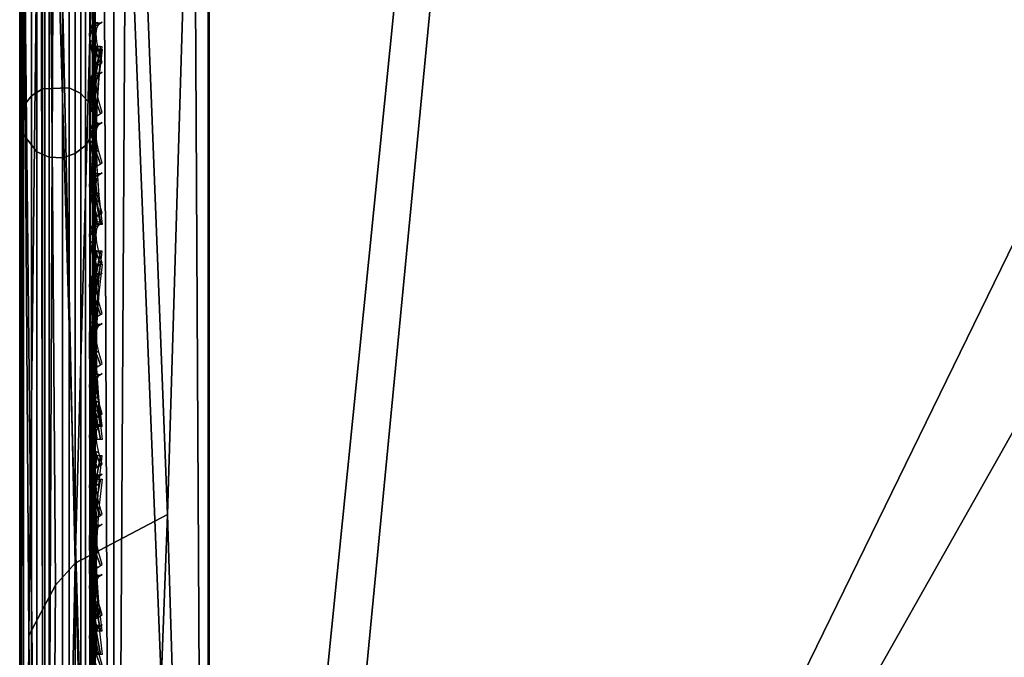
# Model space of a CAD drawing. Header units: inches. Extents: x 0 to 31.9, y -32.8 to 0.
# Tile 133 of 256: x 0 to 1.3, y -21 to -20.1. Entities that reach past the tile are written whole.
import ezdxf

# ---------------------------------------------------------------- set-up
doc = ezdxf.new("R2010")
doc.units = ezdxf.units.IN
doc.header["$LTSCALE"] = 0.03937
doc.header["$MEASUREMENT"] = 0
for name, color, linetype in [('A-FURN-3-ST', 151, 'Continuous'), ('A-FURN-3-ST-BK', 151, 'Continuous'), ('A-FURN-3-ST-SEAM', 250, 'Continuous'), ('A-FURN-3-STITCH', 15, 'Continuous')]:
    doc.layers.add(name, color=color, linetype=linetype)

msp = doc.modelspace()

# ---------------------------------------------------------------- meshes
at = {"layer": 'A-FURN-3-ST'}
mesh = msp.add_polyface(dxfattribs=at)
corners = [(0, -23.1604, 5.25), (0, -0.5005, 5.25), (0.0335, -23.1604, 5.125), (0.0471, -23.4405, 5.2201), (0.0121, -23.3915, 5.2691), (0.0121, -23.2855, 5.1981), (0.0472, -23.3121, 5.134), (0, -23.2561, 5.2691), (0, -23.3372, 5.3233), (0.073, -23.3237, 5.1059), (0.125, -23.1604, 5.0335), (0.1943, -23.3494, 5.0439), (0.25, -23.1604, 5), (0.2494, -23.3518, 5.0381), (0.2497, -22.7661, 17.9789), (0.25, -22.5516, 18), (0.1946, -22.7649, 17.9728), (0.125, -22.5516, 17.9665), (0.0731, -22.7518, 17.907), (0.0335, -22.5516, 17.875), (0.0473, -22.7459, 17.8771), (0.0121, -22.7323, 17.8091), (0.0121, -22.9061, 17.7562), (0.0472, -22.9326, 17.8203), (0.0121, -23.0662, 17.6707), (0.0471, -23.1047, 17.7283), (0.0121, -23.2066, 17.5555), (0.0471, -23.2556, 17.6045), (0.012, -23.3218, 17.4152), (0.047, -23.3794, 17.4537), (0, -23.3367, 17.2257), (0.012, -23.4075, 17.2551), (0, -23.2581, 17.3726), (0, -23.1524, 17.5012), (0, -23.0236, 17.6069), (0, -22.8767, 17.6853), (0, -22.7173, 17.7337), (0, -22.5516, 17.75), (0.1939, -23.3246, 17.6736), (0.2489, -23.3291, 17.6781), (0.1941, -23.1589, 17.8095), (0.2491, -23.1624, 17.8148), (0.1943, -22.9699, 17.9104), (0.2494, -22.9723, 17.9163), (0.073, -22.9442, 17.8484), (0.0729, -23.1216, 17.7536), (0.0728, -23.2771, 17.626), (0.0728, -23.4047, 17.4706), (0.1937, -23.4606, 17.508), (1.9696, -23.3764, 17.6781), (1.9799, -23.1488, 17.8528), (1.9921, -22.8839, 17.9626), (1.9787, -23.2079, 5), (0, -23.4104, 5.5002), (0, -23.3914, 5.4045), (0, -23.4016, 16.9007), (0, -0.2505, 5.5), (0, -23.3852, 17.0664)]
mesh.append_faces([[corners[k] for k in face] for face in [(0, 1, 2), (3, 4, 5, 6), (6, 5, 2), (2, 5, 0), (0, 5, 7), (7, 5, 8), (8, 5, 4), (6, 2, 9), (9, 2, 10), (9, 10, 11), (11, 10, 12), (11, 12, 13), (14, 15, 16), (16, 15, 17), (16, 17, 18), (18, 17, 19), (18, 19, 20), (20, 19, 21), (20, 21, 22, 23), (23, 22, 24, 25), (25, 24, 26, 27), (27, 26, 28, 29), (30, 31, 32), (32, 31, 28), (32, 28, 33), (33, 28, 26), (33, 26, 34), (34, 26, 24), (34, 24, 35), (35, 24, 22), (35, 22, 36), (36, 22, 21), (36, 21, 37), (37, 21, 19), (38, 39, 40), (40, 39, 41), (40, 41, 42), (42, 41, 43), (42, 43, 16), (16, 43, 14), (42, 16, 18, 44), (44, 18, 20, 23), (44, 23, 25, 45), (45, 25, 27, 46), (46, 27, 29, 47), (42, 44, 45, 40), (40, 45, 46, 38), (38, 46, 47, 48), (39, 49, 41), (41, 50, 43), (43, 51, 14), (52, 13, 12), (0, 53, 1), (7, 8, 0), (0, 8, 54), (0, 54, 53), (53, 55, 56), (55, 57, 37), (37, 57, 30), (37, 30, 32), (32, 33, 37), (37, 33, 34), (37, 34, 35), (35, 36, 37)]])
mesh = msp.add_polyface(dxfattribs=at)
corners = [(13.0748, -2.4795, 18), (13.1341, -2.201, 17.9625), (10.9613, -2.0663, 18), (11.0109, -1.786, 17.9625), (8.8349, -1.7261, 18), (8.8748, -1.4442, 17.9625), (6.698, -1.4591, 18), (6.7281, -1.176, 17.9625), (4.5532, -1.2657, 18), (4.5735, -0.9817, 17.9625), (2.403, -1.1461, 18), (13.296, -1.4403, 17.1847), (13.3037, -1.4036, 16.9), (11.1463, -1.02, 17.1847), (11.1526, -0.9831, 16.9), (0.2502, -0.8859, 17.9788), (0.25, -1.1005, 18), (13.2732, -1.5477, 17.45), (11.1272, -1.1283, 17.45), (13.2368, -1.7187, 17.6778), (11.0968, -1.3004, 17.6778), (8.9682, -0.7828, 17.45), (8.9438, -0.9559, 17.6778), (13.1894, -1.9416, 17.8526), (11.0572, -1.5248, 17.8526), (8.9119, -1.1815, 17.8526), (6.7561, -0.9121, 17.8526), (13.3037, -1.4036, 5.5), (11.1526, -0.9831, 5.5), (13.1995, -1.8926, 5), (11.0655, -1.4755, 5), (13.2394, -1.7055, 5.0381), (11.0989, -1.287, 5.0381), (11.1272, -1.1273, 5.1464), (13.2732, -1.5468, 5.1464), (11.1461, -1.0206, 5.3087), (13.2958, -1.4408, 5.3087), (8.9184, -1.1319, 5), (8.9452, -0.9425, 5.0381), (8.968, -0.7818, 5.1464), (15.318, -2.3829, 5), (8.8263, -24.1308, 5), (7.1307, -23.7908, 5), (5.4222, -23.5234, 5), (3.7038, -23.3289, 5), (6.7607, -0.8624, 5), (4.595, -0.6671, 5), (1.9787, -23.2079, 5), (2.424, -0.5465, 5), (0.25, -23.1604, 5), (0.25, -0.5005, 5), (0.0335, -23.1604, 5.125), (0, -0.5005, 5.25), (0.0335, -0.5005, 5.125), (0.125, -23.1604, 5.0335), (0.125, -0.5005, 5.0335), (0.0335, -1.1005, 17.875), (0.0122, -0.9197, 17.8092), (0, -1.1005, 17.75), (0.25, -22.5516, 18), (0.125, -22.5516, 17.9665), (0.125, -1.1005, 17.9665), (0.0335, -22.5516, 17.875), (0, -22.5516, 17.75), (0, -23.4104, 5.5002), (0, -0.2505, 5.5), (0, -23.4016, 16.9007), (0, -0.2505, 16.9), (8.958, -23.5365, 18), (15.1728, -2.965, 18), (7.2364, -23.1913, 18), (5.5016, -22.9198, 18), (3.7568, -22.7225, 18), (2.0052, -22.5997, 18)]
mesh.append_faces([[corners[k] for k in face] for face in [(0, 1, 2), (2, 1, 3), (2, 3, 4), (4, 3, 5), (4, 5, 6), (6, 5, 7), (6, 7, 8), (8, 7, 9), (8, 9, 10), (11, 12, 13), (13, 12, 14), (15, 16, 10), (17, 11, 13, 18), (19, 17, 18, 20), (20, 18, 21, 22), (23, 19, 20, 24), (24, 20, 22, 25), (1, 23, 24, 3), (3, 24, 25, 5), (5, 25, 26, 7), (12, 27, 14), (14, 27, 28), (29, 30, 31), (31, 30, 32), (31, 32, 33, 34), (34, 33, 35, 36), (36, 35, 27), (27, 35, 28), (30, 37, 32), (32, 37, 38), (32, 38, 39, 33), (40, 41, 29), (29, 42, 30), (30, 43, 37), (37, 44, 45), (45, 44, 46), (46, 47, 48), (48, 49, 50), (51, 52, 53), (51, 53, 54), (54, 53, 55), (54, 55, 49), (49, 55, 50), (56, 57, 58), (59, 16, 60), (60, 16, 61), (60, 61, 62), (62, 61, 56), (62, 56, 63), (63, 56, 58), (52, 64, 65), (65, 66, 67), (67, 66, 63), (67, 63, 58), (68, 69, 0), (70, 0, 2), (71, 2, 4), (72, 4, 6), (72, 6, 8), (72, 8, 73), (73, 8, 10), (73, 10, 59), (59, 10, 16)]])
mesh = msp.add_polyface(dxfattribs=at)
corners = [(8.9184, -1.1319, 5), (5.4222, -23.5234, 5), (3.7038, -23.3289, 5), (4.595, -0.6671, 5), (1.9787, -23.2079, 5), (2.424, -0.5465, 5), (0.25, -23.1604, 5), (7.0449, -24.2745, 16.9008), (7.0512, -24.2374, 17.1854), (5.3573, -24.0103, 16.9008), (5.3619, -23.9729, 17.1854), (3.6599, -23.8182, 16.9008), (3.6628, -23.7807, 17.1854), (1.956, -23.6986, 16.9008), (1.9571, -23.6609, 17.1854), (0.2485, -23.6516, 16.9008), (0.2486, -23.5676, 17.3215), (1.9617, -23.551, 17.4505), (0.2487, -23.4659, 17.5116), (1.9696, -23.3764, 17.6781), (0.2491, -23.1624, 17.8148), (1.9799, -23.1488, 17.8528), (0.2494, -22.9723, 17.9163), (1.9921, -22.8839, 17.9626), (0.2497, -22.7661, 17.9789), (2.0052, -22.5997, 18), (0.25, -22.5516, 18), (5.4641, -23.2019, 17.9626), (7.2364, -23.1913, 18), (5.5016, -22.9198, 18), (3.7315, -23.0059, 17.9626), (3.7568, -22.7225, 18), (7.1404, -23.7326, 17.8528), (7.1867, -23.4715, 17.9626), (5.4291, -23.4648, 17.8528), (3.7079, -23.2701, 17.8528), (7.1007, -23.9569, 17.6781), (5.3991, -23.6906, 17.6781), (3.6877, -23.4969, 17.6781), (7.0703, -24.1291, 17.4505), (5.3761, -23.8639, 17.4505), (3.6723, -23.6711, 17.4505), (7.0434, -24.2832, 5.5004), (5.3561, -24.019, 5.5004), (3.6592, -23.827, 5.5004), (1.9556, -23.7073, 5.5004), (0.2485, -23.6604, 5.5004), (7.0499, -24.2458, 5.3089), (5.361, -23.9814, 5.3089), (3.6624, -23.7891, 5.3089), (1.9571, -23.6694, 5.3089), (0.2486, -23.6223, 5.309), (1.9621, -23.5612, 5.1466), (0.2489, -23.5141, 5.1466), (1.9697, -23.3991, 5.0381), (0.2494, -23.3518, 5.0381), (3.6866, -23.5196, 5.0381), (3.672, -23.6812, 5.1466), (5.3968, -23.7131, 5.0381), (5.3753, -23.874, 5.1466), (7.1307, -23.7908, 5), (7.0972, -23.9793, 5.0381), (7.0688, -24.1391, 5.1466), (8.8349, -1.7261, 18)]
mesh.append_faces([[corners[k] for k in face] for face in [(0, 1, 2), (3, 2, 4), (5, 4, 6), (7, 8, 9), (9, 8, 10), (9, 10, 11), (11, 10, 12), (11, 12, 13), (13, 12, 14), (13, 14, 15), (16, 14, 17), (18, 17, 19), (20, 19, 21), (22, 21, 23), (24, 23, 25), (24, 25, 26), (27, 28, 29), (27, 29, 30), (30, 29, 31), (30, 31, 23), (23, 31, 25), (32, 33, 27, 34), (34, 27, 30, 35), (35, 30, 23, 21), (36, 32, 34, 37), (37, 34, 35, 38), (38, 35, 21, 19), (39, 36, 37, 40), (40, 37, 38, 41), (41, 38, 19, 17), (8, 39, 40, 10), (10, 40, 41, 12), (12, 41, 17, 14), (42, 7, 43), (43, 7, 9), (43, 9, 44), (44, 9, 11), (44, 11, 45), (45, 11, 13), (45, 13, 46), (47, 42, 43), (47, 43, 48), (48, 43, 44), (48, 44, 49), (49, 44, 45), (49, 45, 50), (50, 45, 46), (50, 51, 52), (52, 53, 54), (54, 55, 4), (4, 2, 54), (54, 2, 56), (54, 56, 57, 52), (52, 57, 49, 50), (2, 1, 56), (56, 1, 58), (56, 58, 59, 57), (57, 59, 48, 49), (1, 60, 58), (58, 60, 61), (58, 61, 62, 59), (59, 62, 47, 48), (29, 63, 31)]])
at = {"layer": 'A-FURN-3-ST-BK'}
mesh = msp.add_polyface(dxfattribs=at)
corners = [(3.78, -19.0905, 18.6366), (2.0182, -18.9594, 18.4537), (2.0172, -18.9762, 18.6366), (0.2514, -18.9131, 18.5229), (0.2513, -18.9315, 18.6366), (3.7554, -19.3899, 18.0337), (1.9967, -19.4568, 18), (2.0046, -19.2764, 18.0337), (0.25, -19.4125, 18), (0.2503, -19.298, 18.0133), (0.2506, -19.1897, 18.0524), (2.0114, -19.1203, 18.1304), (0.2509, -19.0931, 18.1153), (0.2511, -19.0136, 18.1986), (2.0162, -19.0097, 18.277), (0.2513, -18.9552, 18.2979), (0.2514, -18.921, 18.4079), (3.7403, -19.5698, 18), (2.0052, -22.5997, 18), (0.25, -22.5516, 18), (1.9926, -22.884, 17.9626), (0.2506, -22.9724, 17.9164), (0.2503, -22.7661, 17.9788), (3.7568, -22.7225, 18), (0.1951, -22.7673, 17.9848), (0.1952, -19.2994, 18.0192), (0.1961, -18.919, 18.5226), (0.1961, -18.9268, 18.409), (0.196, -18.9606, 18.3003), (0.1959, -19.0183, 18.2022), (0.1957, -19.097, 18.1199), (0.1955, -19.1924, 18.0578), (0.2515, -22.5979, 31.5464), (0.1959, -20.7704, 25.0899), (0.2514, -22.7112, 31.8491), (0.196, -22.7165, 31.8465), (0.2513, -22.8715, 32.1296), (1.9992, -22.7791, 31.8907), (2.0044, -22.646, 31.5464), (3.7538, -22.7687, 31.5464)]
mesh.append_faces([[corners[k] for k in face] for face in [(0, 1, 2), (2, 1, 3), (2, 3, 4), (5, 6, 7), (8, 9, 6), (6, 9, 7), (9, 10, 7), (7, 10, 11), (10, 12, 11), (11, 12, 13), (11, 13, 14), (14, 13, 15), (14, 15, 16), (14, 16, 1), (1, 16, 3), (17, 18, 6), (6, 18, 19), (6, 19, 8), (20, 21, 22), (20, 22, 18), (18, 22, 19), (18, 23, 20), (24, 19, 22), (9, 8, 25), (26, 4, 3), (27, 3, 16), (28, 16, 15), (29, 15, 13), (30, 13, 12), (31, 12, 10), (25, 10, 9), (32, 4, 33), (34, 32, 35), (35, 36, 34), (36, 37, 34), (34, 37, 38), (34, 38, 32), (37, 39, 38), (38, 0, 2), (38, 2, 32), (32, 2, 4)]])
mesh = msp.add_polyface(dxfattribs=at)
corners = [(0.0474, -22.7863, 18.0803), (0.0122, -22.7998, 18.1485), (0.0335, -22.5516, 18.125), (0, -22.5516, 18.25), (0, -22.8148, 18.224), (0.0733, -22.7803, 18.0505), (0.125, -22.5516, 18.0335), (0.1951, -22.7673, 17.9848), (0.25, -22.5516, 18), (0, -19.4125, 18.25), (0.0335, -19.4125, 18.125), (0.125, -19.4125, 18.0335), (0.25, -19.4125, 18), (0.1952, -19.2994, 18.0192), (0.0733, -19.3148, 18.0844), (0.0475, -19.3217, 18.1139), (0.0122, -19.3376, 18.1816), (0, -19.3011, 18.2762), (0.0122, -19.2667, 18.2072), (0.1959, -20.7704, 25.0899), (0.2513, -18.9315, 18.6366), (0.1258, -18.9633, 18.6276), (0.0737, -20.8347, 25.0716), (0.0337, -19.0514, 18.6026), (0.0475, -20.8641, 25.0633), (0.0122, -20.9311, 25.0443), (0.0337, -22.7178, 31.5124), (0, -22.8384, 31.4781), (0, -19.172, 18.5683), (0.1258, -22.6297, 31.5374), (0.2515, -22.5979, 31.5464), (0.196, -22.7165, 31.8465), (0.0737, -22.777, 31.8182), (0.0477, -22.8046, 31.8052)]
mesh.append_faces([[corners[k] for k in face] for face in [(0, 1, 2), (2, 1, 3), (3, 1, 4), (0, 2, 5), (5, 2, 6), (5, 6, 7), (7, 6, 8), (3, 9, 2), (2, 9, 10), (2, 10, 6), (6, 10, 11), (6, 11, 8), (8, 11, 12), (13, 12, 11), (13, 11, 14), (14, 11, 10), (14, 10, 15), (15, 10, 16), (10, 9, 16), (16, 9, 17), (16, 17, 18), (19, 20, 21), (19, 21, 22), (22, 21, 23), (22, 23, 24), (24, 23, 25), (24, 25, 26), (26, 25, 27), (27, 25, 28), (28, 25, 23), (24, 26, 22), (22, 26, 29), (22, 29, 19), (19, 29, 30), (31, 30, 29), (31, 29, 32), (32, 29, 26), (32, 26, 33), (4, 27, 3), (3, 27, 9), (9, 27, 28)]])
at = {"layer": 'A-FURN-3-ST-SEAM'}
mesh = msp.add_polyface(dxfattribs=at)
corners = [(0.0734, -8.2503, 17.8563), (0.0872, -8.2503, 17.8675), (0.0872, -15.4006, 17.8675), (0.0734, -15.4006, 17.8563), (0.0872, -22.5508, 17.8675), (0.0734, -22.5508, 17.8563), (0.0872, -22.7272, 17.8512), (0.0734, -22.7251, 17.8401), (0.1, -22.7329, 17.8831), (0.0965, -22.7299, 17.866), (0.1, -22.5508, 17.9), (0.0965, -22.5508, 17.8826), (0.1, -15.4006, 17.9), (0.0965, -15.4006, 17.8826), (0.1, -8.2503, 17.9), (0.0965, -8.2503, 17.8826), (0.0567, -22.7241, 17.8344), (0.0567, -22.5508, 17.8505), (0.0567, -15.4006, 17.8505), (0.0567, -8.2503, 17.8505), (0.0228, -8.2503, 17.8588), (0.039, -8.2503, 17.8515), (0.039, -15.4006, 17.8515), (0.0228, -15.4006, 17.8588), (0.039, -22.5508, 17.8515), (0.0228, -22.5508, 17.8588), (0.039, -22.7242, 17.8354), (0.0228, -22.7256, 17.8426), (0.0019, -22.7307, 17.8701), (0.0019, -22.5508, 17.8868), (0.0019, -15.4006, 17.8868), (0.0019, -8.2503, 17.8868), (0.0051, -8.2503, 17.9217), (0.0003, -8.2503, 17.9045), (0.0003, -15.4006, 17.9045), (0.0051, -15.4006, 17.9217), (0.0003, -22.5508, 17.9045), (0.0051, -22.5508, 17.9217), (0.0003, -22.7339, 17.8875), (0.0051, -22.737, 17.9044), (0.0655, -22.7417, 17.9294), (0.0812, -22.7402, 17.9214), (0.0812, -22.5508, 17.939), (0.0655, -22.5508, 17.9472), (0.0812, -15.4006, 17.939), (0.0655, -15.4006, 17.9472), (0.0812, -8.2503, 17.939), (0.0655, -8.2503, 17.9472), (0.0929, -22.7377, 17.9082), (0.0929, -22.5508, 17.9255), (0.0929, -15.4006, 17.9255), (0.0929, -8.2503, 17.9255), (0.0304, -8.2503, 17.9459), (0.0304, -15.4006, 17.9459), (0.0304, -22.5508, 17.9459), (0.0304, -22.7414, 17.9282), (0.0155, -8.2503, 17.9362), (0.0155, -15.4006, 17.9362), (0.0155, -22.5508, 17.9362), (0.0155, -22.7397, 17.9187)]
mesh.append_faces([[corners[k] for k in face] for face in [(0, 1, 2, 3), (3, 2, 4, 5), (5, 4, 6, 7), (8, 9, 10), (10, 9, 11), (10, 11, 12), (12, 11, 13), (12, 13, 14), (14, 13, 15), (7, 16, 17, 5), (5, 17, 18, 3), (3, 18, 19, 0), (20, 21, 22, 23), (23, 22, 24, 25), (25, 24, 26, 27), (27, 28, 29, 25), (25, 29, 30, 23), (23, 30, 31, 20), (32, 33, 34, 35), (35, 34, 36, 37), (37, 36, 38, 39), (40, 41, 42, 43), (43, 42, 44, 45), (45, 44, 46, 47), (41, 48, 49, 42), (42, 49, 50, 44), (44, 50, 51, 46), (48, 8, 49), (49, 8, 10), (49, 10, 50), (50, 10, 12), (50, 12, 51), (51, 12, 14), (47, 52, 53, 45), (45, 53, 54, 43), (43, 54, 55, 40), (52, 56, 57, 53), (53, 57, 58, 54), (54, 58, 59, 55), (56, 32, 35, 57), (57, 35, 37, 58), (58, 37, 39, 59), (1, 15, 13, 2), (2, 13, 11, 4), (4, 11, 9, 6), (21, 19, 18, 22), (22, 18, 17, 24), (24, 17, 16, 26), (33, 31, 30, 34), (34, 30, 29, 36), (36, 29, 28, 38)]])
mesh = msp.add_polyface(dxfattribs=at)
corners = [(0.0872, -20.2804, 22.9037), (0.0734, -20.2912, 22.9006), (0.0734, -19.0691, 18.5973), (0.0872, -19.0582, 18.6004), (0.0872, -19.3287, 18.142), (0.0734, -19.3313, 18.153), (0.0734, -19.4118, 18.1437), (0.0872, -19.4118, 18.1325), (0.0734, -21.5045, 18.1437), (0.0872, -21.5045, 18.1325), (0.039, -21.5045, 18.1485), (0.0567, -21.5045, 18.1495), (0.0567, -19.4118, 18.1495), (0.039, -19.4118, 18.1485), (0.0567, -19.3326, 18.1586), (0.039, -19.3324, 18.1576), (0.039, -19.0737, 18.596), (0.0567, -19.0746, 18.5957), (0.0567, -20.2968, 22.899), (0.039, -20.2958, 22.8993), (0.0228, -20.2887, 22.9013), (0.0228, -19.0666, 18.598), (0.0228, -19.3307, 18.1505), (0.0228, -19.4118, 18.1412), (0.0228, -21.5045, 18.1412), (0.0003, -21.5045, 18.0955), (0.0019, -21.5045, 18.1132), (0.0019, -19.4118, 18.1132), (0.0003, -19.4118, 18.0955), (0.0019, -19.3244, 18.1232), (0.0003, -19.3204, 18.106), (0.0003, -19.0226, 18.6105), (0.0019, -19.0397, 18.6057), (0.0019, -20.2618, 22.9089), (0.0003, -20.2448, 22.9138), (0.0051, -20.2283, 22.9185), (0.0051, -19.0061, 18.6152), (0.0051, -19.3165, 18.0892), (0.0051, -19.4118, 18.0783), (0.0051, -21.5045, 18.0783), (0.0812, -21.5045, 18.061), (0.0655, -21.5045, 18.0528), (0.0655, -19.4118, 18.0528), (0.0812, -19.4118, 18.061), (0.0812, -18.9895, 18.6199), (0.0655, -18.9816, 18.6222), (0.0655, -20.2038, 22.9254), (0.0812, -20.2116, 22.9232), (0.0929, -20.2246, 22.9195), (0.0929, -19.0024, 18.6163), (0.0929, -19.4118, 18.0745), (0.0929, -21.5045, 18.0745), (0.1, -19.4118, 18.1), (0.1, -19.3214, 18.1104), (0.1, -19.027, 18.6093), (0.1, -20.2491, 22.9125), (0.0965, -19.4118, 18.1174), (0.1, -21.5045, 18.1), (0.0965, -19.3253, 18.1273), (0.0965, -19.0437, 18.6045), (0.0965, -20.2658, 22.9078), (0.0304, -20.205, 22.9251), (0.0304, -18.9829, 18.6218), (0.0304, -19.4118, 18.0541), (0.0304, -21.5045, 18.0541), (0.0155, -20.2143, 22.9224), (0.0155, -18.9922, 18.6192), (0.0155, -19.4118, 18.0638), (0.0155, -21.5045, 18.0638), (0.0965, -21.5045, 18.1174)]
mesh.append_faces([[corners[k] for k in face] for face in [(0, 1, 2, 3), (4, 5, 6, 7), (7, 6, 8, 9), (10, 11, 12, 13), (13, 12, 14, 15), (16, 17, 18, 19), (19, 20, 21, 16), (15, 22, 23, 13), (13, 23, 24, 10), (25, 26, 27, 28), (28, 27, 29, 30), (31, 32, 33, 34), (34, 35, 36, 31), (30, 37, 38, 28), (28, 38, 39, 25), (40, 41, 42, 43), (44, 45, 46, 47), (47, 48, 49, 44), (43, 50, 51, 40), (52, 51, 50), (52, 50, 53), (54, 49, 55), (55, 49, 48), (56, 57, 52), (56, 52, 58), (59, 54, 60), (60, 54, 55), (61, 46, 45, 62), (63, 42, 41, 64), (65, 61, 62, 66), (67, 63, 64, 68), (35, 65, 66, 36), (38, 67, 68, 39), (20, 33, 32, 21), (22, 29, 27, 23), (23, 27, 26, 24), (1, 18, 17, 2), (5, 14, 12, 6), (6, 12, 11, 8), (60, 0, 3, 59), (58, 4, 7, 56), (56, 7, 9, 69)]])
mesh = msp.add_polyface(dxfattribs=at)
corners = [(0.0872, -22.7246, 31.5102), (0.0734, -22.7354, 31.5071), (0.0734, -20.2912, 22.9006), (0.0872, -20.2804, 22.9037), (0.0872, -21.5045, 18.1325), (0.0734, -21.5045, 18.1437), (0.0734, -22.5508, 18.1437), (0.0872, -22.5508, 18.1325), (0.039, -22.5508, 18.1485), (0.0567, -22.5508, 18.1495), (0.0567, -21.5045, 18.1495), (0.039, -21.5045, 18.1485), (0.039, -20.2958, 22.8993), (0.0567, -20.2968, 22.899), (0.0567, -22.741, 31.5055), (0.039, -22.74, 31.5058), (0.0228, -22.733, 31.5078), (0.0228, -20.2887, 22.9013), (0.0228, -21.5045, 18.1412), (0.0228, -22.5508, 18.1412), (0.0003, -22.5508, 18.0955), (0.0019, -22.5508, 18.1132), (0.0019, -21.5045, 18.1132), (0.0003, -21.5045, 18.0955), (0.0003, -20.2448, 22.9138), (0.0019, -20.2618, 22.9089), (0.0019, -22.7061, 31.5155), (0.0003, -22.689, 31.5203), (0.0051, -22.6725, 31.525), (0.0051, -20.2283, 22.9185), (0.0051, -21.5045, 18.0783), (0.0051, -22.5508, 18.0783), (0.0812, -22.6941, 18.052), (0.0655, -22.6931, 18.0439), (0.0655, -22.5508, 18.0528), (0.0812, -22.5508, 18.061), (0.0655, -21.5045, 18.0528), (0.0812, -21.5045, 18.061), (0.0812, -20.2116, 22.9232), (0.0655, -20.2038, 22.9254), (0.0655, -22.648, 31.532), (0.0812, -22.6559, 31.5297), (0.0929, -22.6688, 31.526), (0.0929, -20.2246, 22.9195), (0.0929, -21.5045, 18.0745), (0.0929, -22.5508, 18.0745), (0.0929, -22.6958, 18.0654), (0.1, -22.5508, 18.1), (0.1, -21.5045, 18.1), (0.1, -19.4118, 18.1), (0.1, -20.2491, 22.9125), (0.1, -22.6934, 31.5191), (0.0965, -22.5508, 18.1174), (0.1, -22.699, 18.0907), (0.0965, -21.5045, 18.1174), (0.0965, -19.4118, 18.1174), (0.0965, -20.2658, 22.9078), (0.0965, -22.7101, 31.5143), (0.0304, -22.6493, 31.5316), (0.0304, -20.205, 22.9251), (0.0304, -21.5045, 18.0541), (0.0304, -22.5508, 18.0541), (0.0304, -22.6933, 18.0452), (0.0155, -22.6586, 31.529), (0.0155, -20.2143, 22.9224), (0.0155, -21.5045, 18.0638), (0.0155, -22.5508, 18.0638), (0.0155, -22.6945, 18.0548)]
mesh.append_faces([[corners[k] for k in face] for face in [(0, 1, 2, 3), (4, 5, 6, 7), (8, 9, 10, 11), (12, 13, 14, 15), (15, 16, 17, 12), (11, 18, 19, 8), (20, 21, 22, 23), (24, 25, 26, 27), (27, 28, 29, 24), (23, 30, 31, 20), (32, 33, 34, 35), (35, 34, 36, 37), (38, 39, 40, 41), (41, 42, 43, 38), (37, 44, 45, 35), (35, 45, 46, 32), (47, 46, 45), (47, 45, 48), (48, 45, 44), (48, 44, 49), (50, 43, 51), (51, 43, 42), (52, 53, 47), (52, 47, 54), (54, 47, 48), (54, 48, 55), (56, 50, 57), (57, 50, 51), (58, 40, 39, 59), (60, 36, 34, 61), (61, 34, 33, 62), (63, 58, 59, 64), (65, 60, 61, 66), (66, 61, 62, 67), (28, 63, 64, 29), (30, 65, 66, 31), (16, 26, 25, 17), (18, 22, 21, 19), (1, 14, 13, 2), (5, 10, 9, 6), (57, 0, 3, 56), (54, 4, 7, 52)]])
at = {"layer": 'A-FURN-3-STITCH'}
mesh = msp.add_polymesh((7, 4), dxfattribs=at)
for k, corner in enumerate([(0.1093, -20.1166, 22.6072), (0.1071, -20.1181, 22.6069), (0.1028, -20.1209, 22.6062), (0.1007, -20.1223, 22.6059), (0.105, -20.1193, 22.646), (0.1003, -20.1171, 22.6465), (0.096, -20.1199, 22.6458), (0.0964, -20.125, 22.6446), (0.1024, -20.1245, 22.6847), (0.0977, -20.1223, 22.6852), (0.0934, -20.1251, 22.6845), (0.0938, -20.1302, 22.6833), (0.1016, -20.1323, 22.723), (0.0969, -20.13, 22.7235), (0.0926, -20.1329, 22.7228), (0.0929, -20.1379, 22.7216), (0.1024, -20.1425, 22.7607), (0.0977, -20.1403, 22.7612), (0.0934, -20.1431, 22.7606), (0.0938, -20.1482, 22.7594), (0.105, -20.1551, 22.7976), (0.1003, -20.1529, 22.7981), (0.096, -20.1557, 22.7975), (0.0964, -20.1608, 22.7963), (0.1093, -20.1701, 22.8335), (0.1071, -20.1714, 22.8332), (0.1028, -20.1743, 22.8325), (0.1007, -20.1757, 22.8321)]):
    mesh.set_mesh_vertex(divmod(k, 4), corner)
mesh = msp.add_polymesh((7, 4), dxfattribs=at)
for k, corner in enumerate([(0.1093, -20.1493, 17.9558), (0.1071, -20.1492, 17.9543), (0.1028, -20.1492, 17.9514), (0.1007, -20.1492, 17.9499), (0.105, -20.1877, 17.9615), (0.1003, -20.1877, 17.9637), (0.096, -20.1877, 17.9608), (0.0964, -20.1876, 17.9556), (0.1024, -20.2266, 17.9646), (0.0977, -20.2266, 17.9669), (0.0934, -20.2266, 17.964), (0.0938, -20.2265, 17.9588), (0.1016, -20.2657, 17.9652), (0.0969, -20.2657, 17.9675), (0.0926, -20.2657, 17.9646), (0.0929, -20.2656, 17.9594), (0.1024, -20.3047, 17.9633), (0.0977, -20.3048, 17.9656), (0.0934, -20.3047, 17.9627), (0.0938, -20.3046, 17.9575), (0.105, -20.3435, 17.9589), (0.1003, -20.3435, 17.9611), (0.096, -20.3435, 17.9582), (0.0964, -20.3434, 17.953), (0.1093, -20.3817, 17.9519), (0.1071, -20.3817, 17.9505), (0.1028, -20.3817, 17.9476), (0.1007, -20.3816, 17.9461)]):
    mesh.set_mesh_vertex(divmod(k, 4), corner)
mesh = msp.add_polymesh((7, 4), dxfattribs=at)
for k, corner in enumerate([(0.1007, -20.1528, 18.0526), (0.1028, -20.1528, 18.0512), (0.1071, -20.1528, 18.0483), (0.1093, -20.1528, 18.0468), (0.0964, -20.1911, 18.0463), (0.096, -20.1911, 18.0411), (0.1003, -20.1911, 18.0382), (0.105, -20.1911, 18.0404), (0.0938, -20.23, 18.0424), (0.0934, -20.23, 18.0372), (0.0977, -20.2299, 18.0343), (0.1024, -20.23, 18.0366), (0.0929, -20.269, 18.0411), (0.0926, -20.269, 18.0359), (0.0969, -20.269, 18.033), (0.1016, -20.269, 18.0353), (0.0938, -20.3081, 18.0424), (0.0934, -20.3081, 18.0372), (0.0977, -20.3081, 18.0343), (0.1024, -20.3081, 18.0365), (0.0964, -20.3469, 18.0461), (0.096, -20.3469, 18.0409), (0.1003, -20.3469, 18.038), (0.105, -20.3469, 18.0403), (0.1007, -20.3853, 18.0524), (0.1028, -20.3853, 18.0509), (0.1071, -20.3853, 18.048), (0.1093, -20.3853, 18.0466)]):
    mesh.set_mesh_vertex(divmod(k, 4), corner)
mesh = msp.add_polymesh((7, 4), dxfattribs=at)
for k, corner in enumerate([(0.1093, -20.1833, 22.8419), (0.1071, -20.1847, 22.8416), (0.1028, -20.1876, 22.8409), (0.1007, -20.189, 22.8406), (0.105, -20.1859, 22.8807), (0.1003, -20.1837, 22.8812), (0.096, -20.1866, 22.8806), (0.0964, -20.1916, 22.8794), (0.1024, -20.1912, 22.9194), (0.0977, -20.189, 22.9199), (0.0934, -20.1918, 22.9192), (0.0938, -20.1969, 22.918), (0.1016, -20.1989, 22.9577), (0.0969, -20.1967, 22.9582), (0.0926, -20.1995, 22.9575), (0.0929, -20.2046, 22.9563), (0.1024, -20.2091, 22.9954), (0.0977, -20.2069, 22.9959), (0.0934, -20.2098, 22.9953), (0.0938, -20.2148, 22.9941), (0.105, -20.2218, 23.0323), (0.1003, -20.2195, 23.0329), (0.096, -20.2224, 23.0322), (0.0964, -20.2274, 23.031), (0.1093, -20.2367, 23.0682), (0.1071, -20.2381, 23.0679), (0.1028, -20.2409, 23.0672), (0.1007, -20.2424, 23.0669)]):
    mesh.set_mesh_vertex(divmod(k, 4), corner)
mesh = msp.add_polymesh((7, 4), dxfattribs=at)
for k, corner in enumerate([(0.1093, -20.2499, 23.0767), (0.1071, -20.2514, 23.0763), (0.1028, -20.2542, 23.0756), (0.1007, -20.2556, 23.0753), (0.105, -20.2526, 23.1154), (0.1003, -20.2504, 23.116), (0.096, -20.2532, 23.1153), (0.0964, -20.2583, 23.1141), (0.1024, -20.2578, 23.1541), (0.0977, -20.2556, 23.1546), (0.0934, -20.2585, 23.1539), (0.0938, -20.2635, 23.1528), (0.1016, -20.2656, 23.1924), (0.0969, -20.2634, 23.1929), (0.0926, -20.2662, 23.1923), (0.0929, -20.2713, 23.1911), (0.1024, -20.2758, 23.2301), (0.0977, -20.2736, 23.2307), (0.0934, -20.2764, 23.23), (0.0938, -20.2815, 23.2288), (0.105, -20.2884, 23.2671), (0.1003, -20.2862, 23.2676), (0.096, -20.2891, 23.2669), (0.0964, -20.2941, 23.2657), (0.1093, -20.3034, 23.3029), (0.1071, -20.3048, 23.3026), (0.1028, -20.3076, 23.3019), (0.1007, -20.3091, 23.3016)]):
    mesh.set_mesh_vertex(divmod(k, 4), corner)
mesh = msp.add_polymesh((7, 4), dxfattribs=at)
for k, corner in enumerate([(0.1093, -20.3166, 23.3114), (0.1071, -20.318, 23.311), (0.1028, -20.3209, 23.3104), (0.1007, -20.3223, 23.31), (0.105, -20.3193, 23.3502), (0.1003, -20.3171, 23.3507), (0.096, -20.3199, 23.35), (0.0964, -20.325, 23.3488), (0.1024, -20.3245, 23.3888), (0.0977, -20.3223, 23.3893), (0.0934, -20.3251, 23.3887), (0.0938, -20.3302, 23.3875), (0.1016, -20.3322, 23.4271), (0.0969, -20.33, 23.4277), (0.0926, -20.3329, 23.427), (0.0929, -20.3379, 23.4258), (0.1024, -20.3425, 23.4649), (0.0977, -20.3402, 23.4654), (0.0934, -20.3431, 23.4647), (0.0938, -20.3481, 23.4635), (0.105, -20.3551, 23.5018), (0.1003, -20.3529, 23.5023), (0.096, -20.3557, 23.5016), (0.0964, -20.3608, 23.5004), (0.1093, -20.37, 23.5377), (0.1071, -20.3714, 23.5373), (0.1028, -20.3743, 23.5367), (0.1007, -20.3757, 23.5363)]):
    mesh.set_mesh_vertex(divmod(k, 4), corner)
mesh = msp.add_polymesh((7, 4), dxfattribs=at)
for k, corner in enumerate([(0.1093, -20.3833, 23.5461), (0.1071, -20.3847, 23.5458), (0.1028, -20.3875, 23.5451), (0.1007, -20.3889, 23.5448), (0.105, -20.3859, 23.5849), (0.1003, -20.3837, 23.5854), (0.096, -20.3866, 23.5847), (0.0964, -20.3916, 23.5835), (0.1024, -20.3912, 23.6235), (0.0977, -20.3889, 23.6241), (0.0934, -20.3918, 23.6234), (0.0938, -20.3968, 23.6222), (0.1016, -20.3989, 23.6619), (0.0969, -20.3967, 23.6624), (0.0926, -20.3995, 23.6617), (0.0929, -20.4046, 23.6605), (0.1024, -20.4091, 23.6996), (0.0977, -20.4069, 23.7001), (0.0934, -20.4097, 23.6994), (0.0938, -20.4148, 23.6983), (0.105, -20.4217, 23.7365), (0.1003, -20.4195, 23.737), (0.096, -20.4224, 23.7364), (0.0964, -20.4274, 23.7352), (0.1093, -20.4367, 23.7724), (0.1071, -20.4381, 23.7721), (0.1028, -20.4409, 23.7714), (0.1007, -20.4424, 23.771)]):
    mesh.set_mesh_vertex(divmod(k, 4), corner)
mesh = msp.add_polymesh((7, 4), dxfattribs=at)
for k, corner in enumerate([(0.1093, -20.4208, 17.9558), (0.1071, -20.4208, 17.9543), (0.1028, -20.4207, 17.9514), (0.1007, -20.4207, 17.9499), (0.105, -20.4592, 17.9615), (0.1003, -20.4593, 17.9637), (0.096, -20.4592, 17.9608), (0.0964, -20.4591, 17.9556), (0.1024, -20.4981, 17.9646), (0.0977, -20.4982, 17.9669), (0.0934, -20.4981, 17.964), (0.0938, -20.498, 17.9588), (0.1016, -20.5372, 17.9652), (0.0969, -20.5373, 17.9675), (0.0926, -20.5372, 17.9646), (0.0929, -20.5371, 17.9594), (0.1024, -20.5763, 17.9633), (0.0977, -20.5763, 17.9656), (0.0934, -20.5762, 17.9627), (0.0938, -20.5762, 17.9575), (0.105, -20.615, 17.9589), (0.1003, -20.6151, 17.9611), (0.096, -20.615, 17.9582), (0.0964, -20.6149, 17.953), (0.1093, -20.6533, 17.9519), (0.1071, -20.6532, 17.9505), (0.1028, -20.6532, 17.9476), (0.1007, -20.6532, 17.9461)]):
    mesh.set_mesh_vertex(divmod(k, 4), corner)
mesh = msp.add_polymesh((7, 4), dxfattribs=at)
for k, corner in enumerate([(0.1007, -20.4382, 18.0526), (0.1028, -20.4382, 18.0512), (0.1071, -20.4381, 18.0483), (0.1093, -20.4381, 18.0468), (0.0964, -20.4765, 18.0463), (0.096, -20.4765, 18.0411), (0.1003, -20.4765, 18.0382), (0.105, -20.4765, 18.0404), (0.0938, -20.5153, 18.0424), (0.0934, -20.5153, 18.0372), (0.0977, -20.5153, 18.0343), (0.1024, -20.5153, 18.0366), (0.0929, -20.5544, 18.0411), (0.0926, -20.5544, 18.0359), (0.0969, -20.5544, 18.033), (0.1016, -20.5544, 18.0353), (0.0938, -20.5935, 18.0424), (0.0934, -20.5935, 18.0372), (0.0977, -20.5935, 18.0343), (0.1024, -20.5935, 18.0365), (0.0964, -20.6323, 18.0461), (0.096, -20.6323, 18.0409), (0.1003, -20.6323, 18.038), (0.105, -20.6323, 18.0403), (0.1007, -20.6707, 18.0524), (0.1028, -20.6707, 18.0509), (0.1071, -20.6707, 18.048), (0.1093, -20.6707, 18.0466)]):
    mesh.set_mesh_vertex(divmod(k, 4), corner)
mesh = msp.add_polymesh((7, 4), dxfattribs=at)
for k, corner in enumerate([(0.1093, -20.4499, 23.7808), (0.1071, -20.4514, 23.7805), (0.1028, -20.4542, 23.7798), (0.1007, -20.4556, 23.7795), (0.105, -20.4526, 23.8196), (0.1003, -20.4504, 23.8201), (0.096, -20.4532, 23.8195), (0.0964, -20.4583, 23.8183), (0.1024, -20.4578, 23.8583), (0.0977, -20.4556, 23.8588), (0.0934, -20.4584, 23.8581), (0.0938, -20.4635, 23.8569), (0.1016, -20.4656, 23.8966), (0.0969, -20.4633, 23.8971), (0.0926, -20.4662, 23.8964), (0.0929, -20.4712, 23.8952), (0.1024, -20.4758, 23.9343), (0.0977, -20.4736, 23.9348), (0.0934, -20.4764, 23.9342), (0.0938, -20.4815, 23.933), (0.105, -20.4884, 23.9712), (0.1003, -20.4862, 23.9718), (0.096, -20.489, 23.9711), (0.0964, -20.4941, 23.9699), (0.1093, -20.5034, 24.0071), (0.1071, -20.5047, 24.0068), (0.1028, -20.5076, 24.0061), (0.1007, -20.5091, 24.0058)]):
    mesh.set_mesh_vertex(divmod(k, 4), corner)
mesh = msp.add_polymesh((7, 4), dxfattribs=at)
for k, corner in enumerate([(0.1093, -20.5166, 24.0156), (0.1071, -20.518, 24.0152), (0.1028, -20.5209, 24.0145), (0.1007, -20.5223, 24.0142), (0.105, -20.5193, 24.0543), (0.1003, -20.517, 24.0549), (0.096, -20.5199, 24.0542), (0.0964, -20.5249, 24.053), (0.1024, -20.5245, 24.093), (0.0977, -20.5223, 24.0935), (0.0934, -20.5251, 24.0928), (0.0938, -20.5302, 24.0916), (0.1016, -20.5322, 24.1313), (0.0969, -20.53, 24.1318), (0.0926, -20.5329, 24.1312), (0.0929, -20.5379, 24.13), (0.1024, -20.5424, 24.169), (0.0977, -20.5402, 24.1696), (0.0934, -20.5431, 24.1689), (0.0938, -20.5481, 24.1677), (0.105, -20.5551, 24.206), (0.1003, -20.5529, 24.2065), (0.096, -20.5557, 24.2058), (0.0964, -20.5608, 24.2046), (0.1093, -20.57, 24.2418), (0.1071, -20.5714, 24.2415), (0.1028, -20.5742, 24.2408), (0.1007, -20.5757, 24.2405)]):
    mesh.set_mesh_vertex(divmod(k, 4), corner)
mesh = msp.add_polymesh((7, 4), dxfattribs=at)
for k, corner in enumerate([(0.1093, -20.5832, 24.2503), (0.1071, -20.5847, 24.2499), (0.1028, -20.5875, 24.2493), (0.1007, -20.5889, 24.2489), (0.105, -20.5859, 24.2891), (0.1003, -20.5837, 24.2896), (0.096, -20.5865, 24.2889), (0.0964, -20.5916, 24.2877), (0.1024, -20.5911, 24.3277), (0.0977, -20.5889, 24.3282), (0.0934, -20.5918, 24.3276), (0.0938, -20.5968, 24.3264), (0.1016, -20.5989, 24.366), (0.0969, -20.5967, 24.3666), (0.0926, -20.5995, 24.3659), (0.0929, -20.6046, 24.3647), (0.1024, -20.6091, 24.4038), (0.0977, -20.6069, 24.4043), (0.0934, -20.6097, 24.4036), (0.0938, -20.6148, 24.4024), (0.105, -20.6217, 24.4407), (0.1003, -20.6195, 24.4412), (0.096, -20.6224, 24.4405), (0.0964, -20.6274, 24.4393), (0.1093, -20.6367, 24.4766), (0.1071, -20.6381, 24.4762), (0.1028, -20.6409, 24.4756), (0.1007, -20.6424, 24.4752)]):
    mesh.set_mesh_vertex(divmod(k, 4), corner)
mesh = msp.add_polymesh((7, 4), dxfattribs=at)
for k, corner in enumerate([(0.1093, -20.6499, 24.485), (0.1071, -20.6513, 24.4847), (0.1028, -20.6542, 24.484), (0.1007, -20.6556, 24.4837), (0.105, -20.6526, 24.5238), (0.1003, -20.6504, 24.5243), (0.096, -20.6532, 24.5236), (0.0964, -20.6583, 24.5224), (0.1024, -20.6578, 24.5624), (0.0977, -20.6556, 24.563), (0.0934, -20.6584, 24.5623), (0.0938, -20.6635, 24.5611), (0.1016, -20.6655, 24.6008), (0.0969, -20.6633, 24.6013), (0.0926, -20.6662, 24.6006), (0.0929, -20.6712, 24.5994), (0.1024, -20.6758, 24.6385), (0.0977, -20.6736, 24.639), (0.0934, -20.6764, 24.6383), (0.0938, -20.6814, 24.6371), (0.105, -20.6884, 24.6754), (0.1003, -20.6862, 24.6759), (0.096, -20.689, 24.6753), (0.0964, -20.6941, 24.6741), (0.1093, -20.7034, 24.7113), (0.1071, -20.7047, 24.711), (0.1028, -20.7076, 24.7103), (0.1007, -20.709, 24.7099)]):
    mesh.set_mesh_vertex(divmod(k, 4), corner)
mesh = msp.add_polymesh((7, 4), dxfattribs=at)
for k, corner in enumerate([(0.1093, -20.6923, 17.9558), (0.1071, -20.6923, 17.9543), (0.1028, -20.6922, 17.9514), (0.1007, -20.6922, 17.9499), (0.105, -20.7308, 17.9615), (0.1003, -20.7308, 17.9637), (0.096, -20.7308, 17.9608), (0.0964, -20.7307, 17.9556), (0.1024, -20.7697, 17.9646), (0.0977, -20.7697, 17.9669), (0.0934, -20.7696, 17.964), (0.0938, -20.7696, 17.9588), (0.1016, -20.8087, 17.9652), (0.0969, -20.8088, 17.9675), (0.0926, -20.8087, 17.9646), (0.0929, -20.8086, 17.9594), (0.1024, -20.8478, 17.9633), (0.0977, -20.8478, 17.9656), (0.0934, -20.8478, 17.9627), (0.0938, -20.8477, 17.9575), (0.105, -20.8865, 17.9589), (0.1003, -20.8866, 17.9611), (0.096, -20.8865, 17.9582), (0.0964, -20.8865, 17.953), (0.1093, -20.9248, 17.9519), (0.1071, -20.9248, 17.9505), (0.1028, -20.9247, 17.9476), (0.1007, -20.9247, 17.9461)]):
    mesh.set_mesh_vertex(divmod(k, 4), corner)
mesh = msp.add_polymesh((7, 4), dxfattribs=at)
for k, corner in enumerate([(0.1093, -20.7166, 24.7197), (0.1071, -20.718, 24.7194), (0.1028, -20.7209, 24.7187), (0.1007, -20.7223, 24.7184), (0.105, -20.7192, 24.7585), (0.1003, -20.717, 24.759), (0.096, -20.7199, 24.7583), (0.0964, -20.7249, 24.7572), (0.1024, -20.7245, 24.7972), (0.0977, -20.7223, 24.7977), (0.0934, -20.7251, 24.797), (0.0938, -20.7301, 24.7958), (0.1016, -20.7322, 24.8355), (0.0969, -20.73, 24.836), (0.0926, -20.7328, 24.8353), (0.0929, -20.7379, 24.8341), (0.1024, -20.7424, 24.8732), (0.0977, -20.7402, 24.8737), (0.0934, -20.7431, 24.8731), (0.0938, -20.7481, 24.8719), (0.105, -20.7551, 24.9101), (0.1003, -20.7528, 24.9107), (0.096, -20.7557, 24.91), (0.0964, -20.7607, 24.9088), (0.1093, -20.77, 24.946), (0.1071, -20.7714, 24.9457), (0.1028, -20.7742, 24.945), (0.1007, -20.7757, 24.9447)]):
    mesh.set_mesh_vertex(divmod(k, 4), corner)
mesh = msp.add_polymesh((7, 4), dxfattribs=at)
for k, corner in enumerate([(0.1007, -20.7235, 18.0526), (0.1028, -20.7235, 18.0512), (0.1071, -20.7235, 18.0483), (0.1093, -20.7235, 18.0468), (0.0964, -20.7619, 18.0463), (0.096, -20.7619, 18.0411), (0.1003, -20.7619, 18.0382), (0.105, -20.7619, 18.0404), (0.0938, -20.8007, 18.0424), (0.0934, -20.8007, 18.0372), (0.0977, -20.8007, 18.0343), (0.1024, -20.8007, 18.0366), (0.0929, -20.8398, 18.0411), (0.0926, -20.8398, 18.0359), (0.0969, -20.8398, 18.033), (0.1016, -20.8398, 18.0353), (0.0938, -20.8788, 18.0424), (0.0934, -20.8788, 18.0372), (0.0977, -20.8788, 18.0343), (0.1024, -20.8788, 18.0365), (0.0964, -20.9177, 18.0461), (0.096, -20.9177, 18.0409), (0.1003, -20.9177, 18.038), (0.105, -20.9177, 18.0403), (0.1007, -20.956, 18.0524), (0.1028, -20.956, 18.0509), (0.1071, -20.956, 18.048), (0.1093, -20.956, 18.0466)]):
    mesh.set_mesh_vertex(divmod(k, 4), corner)
mesh = msp.add_polymesh((7, 4), dxfattribs=at)
for k, corner in enumerate([(0.1093, -20.7832, 24.9544), (0.1071, -20.7847, 24.9541), (0.1028, -20.7875, 24.9534), (0.1007, -20.7889, 24.9531), (0.105, -20.7859, 24.9932), (0.1003, -20.7837, 24.9937), (0.096, -20.7865, 24.9931), (0.0964, -20.7916, 24.9919), (0.1024, -20.7911, 25.0319), (0.0977, -20.7889, 25.0324), (0.0934, -20.7918, 25.0317), (0.0938, -20.7968, 25.0305), (0.1016, -20.7989, 25.0702), (0.0969, -20.7967, 25.0707), (0.0926, -20.7995, 25.0701), (0.0929, -20.8046, 25.0689), (0.1024, -20.8091, 25.1079), (0.0977, -20.8069, 25.1085), (0.0934, -20.8097, 25.1078), (0.0938, -20.8148, 25.1066), (0.105, -20.8217, 25.1449), (0.1003, -20.8195, 25.1454), (0.096, -20.8223, 25.1447), (0.0964, -20.8274, 25.1435), (0.1093, -20.8367, 25.1807), (0.1071, -20.8381, 25.1804), (0.1028, -20.8409, 25.1797), (0.1007, -20.8424, 25.1794)]):
    mesh.set_mesh_vertex(divmod(k, 4), corner)
mesh = msp.add_polymesh((7, 4), dxfattribs=at)
for k, corner in enumerate([(0.1093, -20.8499, 25.1892), (0.1071, -20.8513, 25.1888), (0.1028, -20.8542, 25.1882), (0.1007, -20.8556, 25.1878), (0.105, -20.8526, 25.2279), (0.1003, -20.8503, 25.2285), (0.096, -20.8532, 25.2278), (0.0964, -20.8582, 25.2266), (0.1024, -20.8578, 25.2666), (0.0977, -20.8556, 25.2671), (0.0934, -20.8584, 25.2665), (0.0938, -20.8635, 25.2653), (0.1016, -20.8655, 25.3049), (0.0969, -20.8633, 25.3054), (0.0926, -20.8662, 25.3048), (0.0929, -20.8712, 25.3036), (0.1024, -20.8757, 25.3427), (0.0977, -20.8735, 25.3432), (0.0934, -20.8764, 25.3425), (0.0938, -20.8814, 25.3413), (0.105, -20.8884, 25.3796), (0.1003, -20.8862, 25.3801), (0.096, -20.889, 25.3794), (0.0964, -20.8941, 25.3782), (0.1093, -20.9033, 25.4155), (0.1071, -20.9047, 25.4151), (0.1028, -20.9076, 25.4145), (0.1007, -20.909, 25.4141)]):
    mesh.set_mesh_vertex(divmod(k, 4), corner)
mesh = msp.add_polymesh((7, 4), dxfattribs=at)
for k, corner in enumerate([(0.1093, -20.9165, 25.4239), (0.1071, -20.918, 25.4236), (0.1028, -20.9208, 25.4229), (0.1007, -20.9222, 25.4226), (0.105, -20.9192, 25.4627), (0.1003, -20.917, 25.4632), (0.096, -20.9199, 25.4625), (0.0964, -20.9249, 25.4613), (0.1024, -20.9244, 25.5013), (0.0977, -20.9222, 25.5019), (0.0934, -20.9251, 25.5012), (0.0938, -20.9301, 25.5), (0.1016, -20.9322, 25.5397), (0.0969, -20.93, 25.5402), (0.0926, -20.9328, 25.5395), (0.0929, -20.9379, 25.5383), (0.1024, -20.9424, 25.5774), (0.0977, -20.9402, 25.5779), (0.0934, -20.943, 25.5772), (0.0938, -20.9481, 25.576), (0.105, -20.955, 25.6143), (0.1003, -20.9528, 25.6148), (0.096, -20.9557, 25.6142), (0.0964, -20.9607, 25.613), (0.1093, -20.97, 25.6502), (0.1071, -20.9714, 25.6498), (0.1028, -20.9742, 25.6492), (0.1007, -20.9757, 25.6488)]):
    mesh.set_mesh_vertex(divmod(k, 4), corner)

doc.saveas('drawing.dxf')
